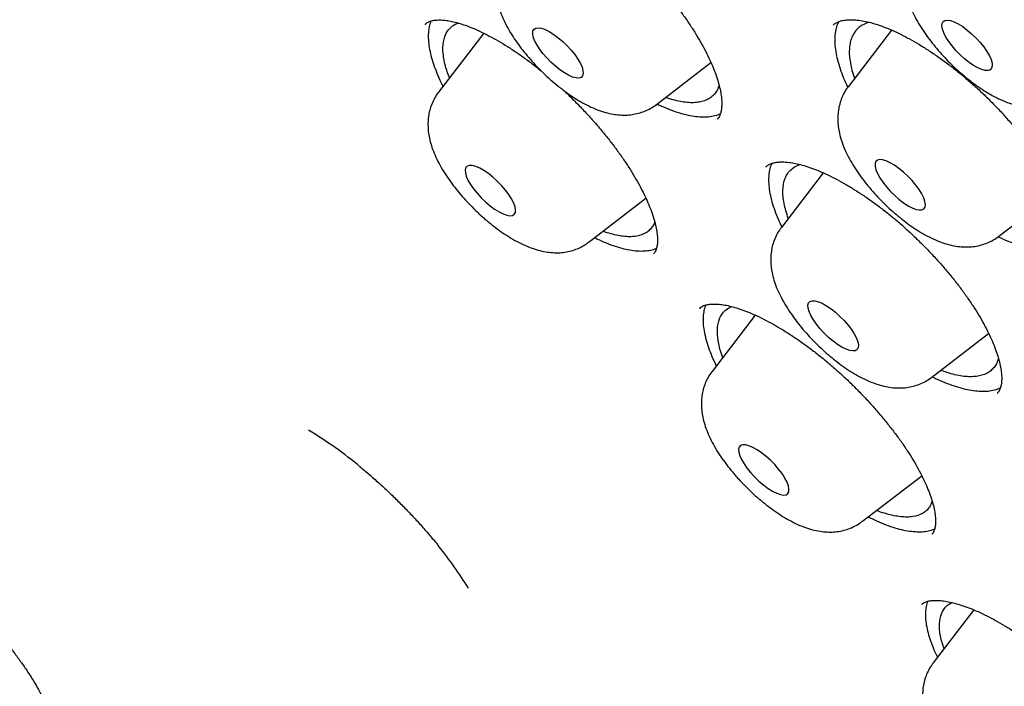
# Model space of a CAD drawing. Header units: millimetres. Extents: x 8 to 1233, y 12 to 1462.
# Tile 117 of 131: x 1038 to 1050, y 844 to 852. Entities that reach past the tile are written whole.
import ezdxf

# ---------------------------------------------------------------- set-up
doc = ezdxf.new("R2010")
doc.units = ezdxf.units.MM

msp = doc.modelspace()

# ---------------------------------------------------------------- linework, layer by layer
at = {"color": 7, "linetype": 'Continuous', "lineweight": 30}
for p, q in [((1042.964, 852.112), (1042.957, 852.106)), ((1043.316, 852.108), (1043.353, 852.123)), ((1043.655, 852.002), (1043.12, 851.304)), ((1048.489, 852.039), (1047.977, 851.372)), ((1045.704, 851.159), (1046.347, 851.655)), ((1047.348, 850.423), (1047.4, 850.446)), ((1047.678, 850.347), (1047.183, 849.7)), ((1049.76, 849.595), (1050.446, 850.124)), ((1044.903, 849.527), (1045.577, 850.047)), ((1046.218, 848.743), (1046.212, 848.738)), ((1046.577, 848.755), (1046.594, 848.761)), ((1046.872, 848.66), (1046.361, 847.992)), ((1048.966, 847.923), (1049.639, 848.443)), ((1048.143, 846.215), (1048.846, 846.756)), ((1049.463, 845.165), (1048.982, 844.537))]:
    msp.add_line(p, q, dxfattribs=at)
at = {"color": 7, "linetype": 'Continuous', "lineweight": 30, "flags": 128}
for points in [[(1049.49, 851.945), (1049.538, 851.893), (1049.582, 851.84), (1049.618, 851.787), (1049.648, 851.736), (1049.669, 851.689), (1049.68, 851.648), (1049.682, 851.614), (1049.675, 851.587), (1049.658, 851.57), (1049.632, 851.561), (1049.598, 851.562), (1049.558, 851.573), (1049.512, 851.593), (1049.461, 851.621), (1049.408, 851.657), (1049.355, 851.7), (1049.302, 851.747), (1049.252, 851.798), (1049.206, 851.852), (1049.166, 851.905), (1049.133, 851.957), (1049.107, 852.006), (1049.091, 852.05), (1049.084, 852.088), (1049.087, 852.118), (1049.099, 852.141), (1049.121, 852.154), (1049.15, 852.157), (1049.188, 852.152), (1049.231, 852.136), (1049.28, 852.112), (1049.332, 852.08), (1049.385, 852.04), (1049.438, 851.995), (1049.49, 851.945)], [(1044.591, 851.903), (1044.643, 851.854), (1044.691, 851.801), (1044.734, 851.748), (1044.77, 851.695), (1044.8, 851.644), (1044.82, 851.598), (1044.831, 851.557), (1044.833, 851.523), (1044.825, 851.496), (1044.808, 851.479), (1044.782, 851.471), (1044.749, 851.472), (1044.708, 851.483), (1044.661, 851.503), (1044.611, 851.531), (1044.558, 851.568), (1044.504, 851.61), (1044.452, 851.658), (1044.402, 851.709), (1044.356, 851.763), (1044.316, 851.816), (1044.283, 851.868), (1044.258, 851.917), (1044.242, 851.96), (1044.235, 851.998), (1044.238, 852.029), (1044.251, 852.051), (1044.272, 852.063), (1044.302, 852.067), (1044.34, 852.061), (1044.384, 852.045), (1044.432, 852.021), (1044.484, 851.988), (1044.538, 851.949), (1044.591, 851.903)], [(1048.474, 850.128), (1048.526, 850.078), (1048.579, 850.032), (1048.632, 849.991), (1048.685, 849.957), (1048.734, 849.931), (1048.779, 849.914), (1048.817, 849.907), (1048.849, 849.909), (1048.872, 849.92), (1048.886, 849.94), (1048.89, 849.969), (1048.885, 850.006), (1048.871, 850.049), (1048.847, 850.097), (1048.816, 850.148), (1048.777, 850.202), (1048.732, 850.255), (1048.682, 850.307), (1048.63, 850.355), (1048.576, 850.399), (1048.523, 850.436), (1048.472, 850.466), (1048.425, 850.488), (1048.383, 850.5), (1048.348, 850.503), (1048.321, 850.496), (1048.302, 850.48), (1048.293, 850.456), (1048.293, 850.423), (1048.303, 850.383), (1048.322, 850.337), (1048.35, 850.287), (1048.385, 850.235), (1048.427, 850.181), (1048.474, 850.128)], [(1043.677, 850.002), (1043.73, 849.956), (1043.784, 849.917), (1043.836, 849.884), (1043.884, 849.86), (1043.928, 849.844), (1043.966, 849.838), (1043.996, 849.842), (1044.017, 849.855), (1044.03, 849.877), (1044.033, 849.907), (1044.026, 849.945), (1044.01, 849.989), (1043.985, 850.037), (1043.952, 850.089), (1043.912, 850.142), (1043.866, 850.196), (1043.816, 850.247), (1043.764, 850.295), (1043.71, 850.337), (1043.657, 850.374), (1043.607, 850.402), (1043.56, 850.422), (1043.519, 850.433), (1043.486, 850.435), (1043.46, 850.426), (1043.443, 850.409), (1043.435, 850.382), (1043.437, 850.348), (1043.448, 850.307), (1043.468, 850.261), (1043.498, 850.21), (1043.534, 850.158), (1043.577, 850.104), (1043.625, 850.052), (1043.677, 850.002)], [(1047.927, 848.594), (1047.973, 848.541), (1048.013, 848.488), (1048.047, 848.436), (1048.072, 848.387), (1048.088, 848.343), (1048.095, 848.305), (1048.093, 848.274), (1048.081, 848.252), (1048.059, 848.238), (1048.03, 848.235), (1047.993, 848.24), (1047.949, 848.255), (1047.901, 848.279), (1047.849, 848.312), (1047.795, 848.351), (1047.742, 848.396), (1047.69, 848.446), (1047.642, 848.498), (1047.599, 848.552), (1047.562, 848.605), (1047.532, 848.655), (1047.511, 848.702), (1047.5, 848.743), (1047.497, 848.778), (1047.505, 848.804), (1047.522, 848.822), (1047.547, 848.831), (1047.581, 848.83), (1047.621, 848.819), (1047.667, 848.8), (1047.718, 848.771), (1047.771, 848.735), (1047.824, 848.693), (1047.877, 848.645), (1047.927, 848.594)], [(1046.821, 846.789), (1046.869, 846.737), (1046.921, 846.687), (1046.974, 846.642), (1047.028, 846.603), (1047.079, 846.571), (1047.128, 846.547), (1047.171, 846.532), (1047.208, 846.526), (1047.238, 846.53), (1047.259, 846.544), (1047.271, 846.566), (1047.273, 846.597), (1047.266, 846.635), (1047.25, 846.679), (1047.224, 846.728), (1047.191, 846.78), (1047.15, 846.834), (1047.104, 846.887), (1047.054, 846.938), (1047.001, 846.985), (1046.948, 847.028), (1046.895, 847.064), (1046.845, 847.092), (1046.799, 847.111), (1046.758, 847.122), (1046.725, 847.122), (1046.699, 847.114), (1046.683, 847.096), (1046.675, 847.069), (1046.678, 847.034), (1046.69, 846.993), (1046.711, 846.946), (1046.74, 846.896), (1046.777, 846.843), (1046.821, 846.789)]]:
    msp.add_lwpolyline(points, dxfattribs=at)
at = {"color": 7, "linetype": 'Continuous', "lineweight": 30}
for centre, radius, start, end in [((1038.978, 842.989), 5.031, 50.2748, 58.9022), ((1039.251, 842.791), 4.976, 31.9371, 38.9203)]:
    msp.add_arc(centre, radius, start, end, dxfattribs=at)
for points, knots in [([(1019.378, 872.581), (1019.332, 872.537), (1019.244, 872.452), (1019.131, 872.334), (1019.04, 872.234), (1018.963, 872.145), (1018.898, 872.067), (1018.841, 871.998), (1018.791, 871.934), (1018.741, 871.869), (1018.689, 871.798), (1018.631, 871.717), (1018.566, 871.622), (1018.5, 871.521), (1018.435, 871.418), (1018.378, 871.321), (1018.323, 871.224), (1018.264, 871.116), (1018.2, 870.99), (1018.133, 870.85), (1018.071, 870.71), (1018.015, 870.577), (1017.972, 870.465), (1017.938, 870.372), (1017.91, 870.295), (1017.882, 870.212), (1017.853, 870.121), (1017.822, 870.02), (1017.792, 869.915), (1017.764, 869.812), (1017.74, 869.717), (1017.719, 869.627), (1017.698, 869.536), (1017.67, 869.402), (1017.636, 869.22), (1017.603, 869.01), (1017.577, 868.809), (1017.558, 868.627), (1017.543, 868.446), (1017.531, 868.271), (1017.525, 868.12), (1017.521, 867.994), (1017.519, 867.896), (1017.518, 867.809), (1017.517, 867.733), (1017.518, 867.659), (1017.519, 867.579), (1017.52, 867.481), (1017.524, 867.364), (1017.529, 867.229), (1017.537, 867.081), (1017.547, 866.92), (1017.56, 866.764), (1017.573, 866.625), (1017.584, 866.515), (1017.593, 866.428), (1017.602, 866.351), (1017.611, 866.272), (1017.624, 866.174), (1017.64, 866.054), (1017.66, 865.911), (1017.684, 865.755), (1017.72, 865.533), (1017.773, 865.243), (1017.831, 864.955), (1017.88, 864.732), (1017.913, 864.587), (1017.945, 864.451), (1017.973, 864.335), (1017.997, 864.237), (1018.017, 864.158), (1018.035, 864.089), (1018.052, 864.024), (1018.071, 863.951), (1018.095, 863.864), (1018.123, 863.762), (1018.155, 863.645), (1018.191, 863.518), (1018.229, 863.388), (1018.293, 863.174), (1018.384, 862.879), (1018.507, 862.504), (1018.619, 862.18), (1018.716, 861.907), (1018.796, 861.691), (1018.87, 861.493), (1018.937, 861.318), (1018.996, 861.168), (1019.044, 861.048), (1019.081, 860.956), (1019.108, 860.887), (1019.136, 860.82), (1019.168, 860.742), (1019.209, 860.64), (1019.262, 860.513), (1019.326, 860.362), (1019.396, 860.198), (1019.47, 860.028), (1019.544, 859.86), (1019.618, 859.693), (1019.725, 859.456), (1019.866, 859.15), (1020.037, 858.79), (1020.207, 858.441), (1020.381, 858.092), (1020.571, 857.717), (1020.779, 857.317), (1020.971, 856.957), (1021.141, 856.644), (1021.283, 856.387), (1021.425, 856.133), (1021.561, 855.892), (1021.686, 855.673), (1021.8, 855.477), (1021.906, 855.295), (1022.002, 855.131), (1022.087, 854.988), (1022.155, 854.874), (1022.208, 854.785), (1022.255, 854.707), (1022.309, 854.617), (1022.381, 854.498), (1022.475, 854.345), (1022.588, 854.16), (1022.723, 853.943), (1022.879, 853.692), (1023.059, 853.408), (1023.256, 853.1), (1023.464, 852.78), (1023.742, 852.357), (1024.092, 851.834), (1024.544, 851.175), (1025.029, 850.484), (1025.548, 849.763), (1026.112, 848.997), (1026.725, 848.187), (1027.39, 847.332), (1028.064, 846.486), (1028.748, 845.648), (1029.441, 844.82), (1030.142, 844.002), (1030.875, 843.167), (1031.64, 842.314), (1032.443, 841.443), (1033.258, 840.578), (1034.086, 839.721), (1034.941, 838.856), (1035.825, 837.985), (1036.736, 837.109), (1037.655, 836.246), (1038.583, 835.398), (1039.517, 834.566), (1040.391, 833.807), (1041.208, 833.114), (1041.97, 832.482), (1042.747, 831.852), (1043.539, 831.225), (1044.344, 830.603), (1045.122, 830.017), (1045.866, 829.469), (1046.569, 828.964), (1047.263, 828.477), (1047.943, 828.012), (1048.552, 827.605), (1049.091, 827.253), (1049.563, 826.95), (1049.96, 826.7), (1050.276, 826.504), (1050.505, 826.363), (1050.707, 826.241), (1050.865, 826.145), (1050.985, 826.074), (1051.072, 826.022), (1051.149, 825.976), (1051.22, 825.934), (1051.287, 825.894), (1051.363, 825.85), (1051.455, 825.796), (1051.571, 825.728), (1051.712, 825.646), (1051.879, 825.55), (1052.071, 825.441), (1052.286, 825.32), (1052.523, 825.187), (1052.871, 824.996), (1053.31, 824.759), (1053.822, 824.492), (1054.302, 824.248), (1054.751, 824.027), (1055.139, 823.841), (1055.47, 823.687), (1055.749, 823.559), (1056.008, 823.443), (1056.243, 823.34), (1056.452, 823.25), (1056.619, 823.179), (1056.748, 823.125), (1056.845, 823.085), (1056.933, 823.049), (1057.027, 823.01), (1057.138, 822.965), (1057.276, 822.911), (1057.5, 822.822), (1057.801, 822.707), (1058.163, 822.574), (1058.524, 822.446), (1058.893, 822.322), (1059.279, 822.198), (1059.593, 822.104), (1059.822, 822.038), (1059.952, 822.001), (1060.062, 821.971), (1060.153, 821.947), (1060.223, 821.928), (1060.277, 821.914), (1060.325, 821.901), (1060.377, 821.888), (1060.456, 821.868), (1060.569, 821.84), (1060.722, 821.803), (1060.9, 821.762), (1061.1, 821.718), (1061.32, 821.672), (1061.555, 821.626), (1061.805, 821.582), (1062.047, 821.542), (1062.279, 821.508), (1062.491, 821.481), (1062.694, 821.457), (1062.883, 821.438), (1063.06, 821.423), (1063.223, 821.411), (1063.374, 821.402), (1063.521, 821.395), (1063.667, 821.39), (1063.815, 821.387), (1064.008, 821.385), (1064.249, 821.388), (1064.534, 821.4), (1064.77, 821.417), (1064.951, 821.434), (1065.069, 821.447), (1065.173, 821.46), (1065.275, 821.474), (1065.388, 821.491), (1065.512, 821.511), (1065.641, 821.535), (1065.771, 821.561), (1065.9, 821.59), (1066.024, 821.62), (1066.18, 821.661), (1066.376, 821.717), (1066.636, 821.803), (1066.9, 821.904), (1067.166, 822.022), (1067.429, 822.154), (1067.635, 822.272), (1067.779, 822.362), (1067.852, 822.41), (1067.917, 822.453), (1067.97, 822.49), (1068.018, 822.523), (1068.065, 822.557), (1068.12, 822.598), (1068.182, 822.646), (1068.24, 822.691), (1068.29, 822.731), (1068.329, 822.762), (1068.363, 822.791), (1068.393, 822.817), (1068.421, 822.84), (1068.451, 822.866), (1068.489, 822.9), (1068.539, 822.945), (1068.602, 823.003), (1068.676, 823.074), (1068.762, 823.158), (1068.821, 823.221), (1068.853, 823.254)], [0, 0, 0, 0, 0.003389, 0.006465, 0.009229, 0.011635, 0.013665, 0.015343, 0.016969, 0.018582, 0.020297, 0.022374, 0.024822, 0.027544, 0.030072, 0.032446, 0.034577, 0.036805, 0.040133, 0.043514, 0.046745, 0.049815, 0.052663, 0.054403, 0.056068, 0.057887, 0.059918, 0.062159, 0.064494, 0.066787, 0.068801, 0.070598, 0.072516, 0.074607, 0.079054, 0.083849, 0.087483, 0.091181, 0.094734, 0.098138, 0.101377, 0.103468, 0.10533, 0.106964, 0.10837, 0.109616, 0.111081, 0.112824, 0.115057, 0.117537, 0.120226, 0.123124, 0.126217, 0.128584, 0.130509, 0.131992, 0.133168, 0.134524, 0.136106, 0.138259, 0.140725, 0.14343, 0.146205, 0.151948, 0.157948, 0.160376, 0.162794, 0.164983, 0.166918, 0.168359, 0.169617, 0.170692, 0.171613, 0.172723, 0.174121, 0.175703, 0.17754, 0.179571, 0.181595, 0.183598, 0.189431, 0.195072, 0.200521, 0.203889, 0.207119, 0.210008, 0.21254, 0.214714, 0.21653, 0.217706, 0.218661, 0.21947, 0.220564, 0.222013, 0.223819, 0.225979, 0.228384, 0.230766, 0.233117, 0.235434, 0.237719, 0.242976, 0.248075, 0.252481, 0.257195, 0.262217, 0.267546, 0.273184, 0.276483, 0.279878, 0.283288, 0.286423, 0.289262, 0.291803, 0.294047, 0.296289, 0.298127, 0.299561, 0.300664, 0.301537, 0.302557, 0.304122, 0.306079, 0.308429, 0.311171, 0.314365, 0.317966, 0.32195, 0.326002, 0.330027, 0.337852, 0.345569, 0.354616, 0.363511, 0.372254, 0.382883, 0.393354, 0.403732, 0.414017, 0.424207, 0.434304, 0.444308, 0.455246, 0.466182, 0.477118, 0.488053, 0.498989, 0.510587, 0.522185, 0.533784, 0.545383, 0.556983, 0.568584, 0.577771, 0.587125, 0.596644, 0.60633, 0.616182, 0.6262, 0.634902, 0.643592, 0.65215, 0.660576, 0.66887, 0.674868, 0.680795, 0.68665, 0.689886, 0.692787, 0.695353, 0.697584, 0.69883, 0.699939, 0.700913, 0.701799, 0.70263, 0.703523, 0.704697, 0.706158, 0.707997, 0.710151, 0.712619, 0.715403, 0.718503, 0.721885, 0.729019, 0.73579, 0.742201, 0.748249, 0.753936, 0.757994, 0.761846, 0.765467, 0.768747, 0.771672, 0.77424, 0.775769, 0.777136, 0.778342, 0.779551, 0.781129, 0.783087, 0.785428, 0.790799, 0.796091, 0.801305, 0.80674, 0.812565, 0.818782, 0.821109, 0.823136, 0.824854, 0.826264, 0.827365, 0.828145, 0.828824, 0.829634, 0.830575, 0.832584, 0.835013, 0.837861, 0.841128, 0.844722, 0.848592, 0.852741, 0.857167, 0.86084, 0.864585, 0.868108, 0.871388, 0.874568, 0.877468, 0.880123, 0.882765, 0.885438, 0.888148, 0.890931, 0.896242, 0.901751, 0.907355, 0.910077, 0.912437, 0.914424, 0.916335, 0.918627, 0.921299, 0.923962, 0.926664, 0.929405, 0.932134, 0.934598, 0.939542, 0.944872, 0.951868, 0.957418, 0.9635, 0.970334, 0.972372, 0.974189, 0.975796, 0.977197, 0.978159, 0.979338, 0.980734, 0.982347, 0.984069, 0.98518, 0.98618, 0.98707, 0.987849, 0.988518, 0.98919, 0.990119, 0.991449, 0.993102, 0.995078, 0.997377, 1, 1, 1, 1]), ([(1020.26, 870.364), (1020.299, 870.398), (1020.389, 870.478), (1020.54, 870.593), (1020.712, 870.71), (1020.891, 870.819), (1021.078, 870.92), (1021.272, 871.013), (1021.474, 871.097), (1021.684, 871.173), (1021.901, 871.24), (1022.125, 871.3), (1022.357, 871.351), (1022.596, 871.393), (1022.842, 871.428), (1023.095, 871.454), (1023.355, 871.471), (1023.622, 871.481), (1023.896, 871.482), (1024.177, 871.475), (1024.465, 871.459), (1024.759, 871.435), (1025.06, 871.403), (1025.367, 871.362), (1025.681, 871.313), (1026.001, 871.256), (1026.328, 871.19), (1026.66, 871.116), (1026.998, 871.033), (1027.342, 870.943), (1027.692, 870.844), (1028.047, 870.736), (1028.408, 870.621), (1028.774, 870.497), (1029.145, 870.365), (1029.521, 870.225), (1029.902, 870.077), (1030.288, 869.92), (1030.679, 869.756), (1031.074, 869.584), (1031.473, 869.404), (1031.876, 869.216), (1032.284, 869.021), (1032.695, 868.817), (1033.11, 868.606), (1033.529, 868.388), (1033.951, 868.162), (1034.377, 867.929), (1034.806, 867.688), (1035.237, 867.44), (1035.672, 867.185), (1036.109, 866.923), (1036.549, 866.654), (1036.991, 866.378), (1037.435, 866.096), (1037.881, 865.806), (1038.329, 865.511), (1038.779, 865.208), (1039.231, 864.899), (1039.684, 864.584), (1040.138, 864.263), (1040.593, 863.936), (1041.05, 863.603), (1041.507, 863.264), (1041.964, 862.919), (1042.422, 862.569), (1042.881, 862.214), (1043.339, 861.853), (1043.798, 861.487), (1044.256, 861.115), (1044.714, 860.739), (1045.171, 860.358), (1045.628, 859.973), (1046.084, 859.583), (1046.539, 859.188), (1046.992, 858.789), (1047.445, 858.386), (1047.896, 857.979), (1048.345, 857.569), (1048.792, 857.154), (1049.238, 856.736), (1049.681, 856.315), (1050.123, 855.89), (1050.561, 855.463), (1050.998, 855.032), (1051.431, 854.598), (1051.862, 854.162), (1052.289, 853.724), (1052.714, 853.283), (1053.135, 852.839), (1053.552, 852.394), (1053.966, 851.947), (1054.377, 851.498), (1054.783, 851.048), (1055.185, 850.596), (1055.583, 850.143), (1055.977, 849.689), (1056.366, 849.234), (1056.751, 848.778), (1057.131, 848.321), (1057.506, 847.865), (1057.876, 847.407), (1058.241, 846.95), (1058.601, 846.493), (1058.955, 846.036), (1059.304, 845.579), (1059.647, 845.123), (1059.985, 844.667), (1060.316, 844.212), (1060.642, 843.759), (1060.961, 843.306), (1061.275, 842.855), (1061.582, 842.405), (1061.882, 841.957), (1062.176, 841.511), (1062.464, 841.066), (1062.744, 840.624), (1063.018, 840.184), (1063.285, 839.747), (1063.545, 839.312), (1063.797, 838.879), (1064.043, 838.45), (1064.281, 838.024), (1064.512, 837.6), (1064.736, 837.181), (1064.951, 836.764), (1065.16, 836.352), (1065.36, 835.943), (1065.553, 835.538), (1065.738, 835.137), (1065.916, 834.741), (1066.085, 834.349), (1066.246, 833.961), (1066.4, 833.578), (1066.545, 833.2), (1066.682, 832.826), (1066.811, 832.458), (1066.932, 832.095), (1067.044, 831.738), (1067.148, 831.386), (1067.244, 831.039), (1067.332, 830.698), (1067.411, 830.363), (1067.482, 830.034), (1067.544, 829.712), (1067.598, 829.395), (1067.644, 829.085), (1067.681, 828.781), (1067.71, 828.483), (1067.731, 828.193), (1067.743, 827.909), (1067.747, 827.632), (1067.742, 827.362), (1067.729, 827.098), (1067.708, 826.842), (1067.679, 826.593), (1067.641, 826.351), (1067.595, 826.117), (1067.541, 825.89), (1067.478, 825.67), (1067.407, 825.457), (1067.328, 825.252), (1067.241, 825.054), (1067.146, 824.864), (1067.042, 824.681), (1066.93, 824.506), (1066.809, 824.339), (1066.713, 824.216), (1066.654, 824.151), (1066.64, 824.136)], [0, 0, 0, 0, 0.004701, 0.010857, 0.017005, 0.023143, 0.029267, 0.035378, 0.041473, 0.047553, 0.053619, 0.059672, 0.065713, 0.071744, 0.077766, 0.083781, 0.08979, 0.095794, 0.101794, 0.107791, 0.113787, 0.119781, 0.125774, 0.131767, 0.13776, 0.143753, 0.149747, 0.155741, 0.161736, 0.167732, 0.173729, 0.179727, 0.185726, 0.191726, 0.197728, 0.20373, 0.209734, 0.215738, 0.221744, 0.22775, 0.233758, 0.239766, 0.245775, 0.251785, 0.257796, 0.263808, 0.26982, 0.275833, 0.281847, 0.287861, 0.293876, 0.299891, 0.305907, 0.311923, 0.31794, 0.323957, 0.329975, 0.335993, 0.342011, 0.34803, 0.354049, 0.360069, 0.366088, 0.372108, 0.378129, 0.384149, 0.39017, 0.396191, 0.402212, 0.408233, 0.414255, 0.420276, 0.426298, 0.43232, 0.438342, 0.444364, 0.450386, 0.456409, 0.462431, 0.468454, 0.474476, 0.480499, 0.486521, 0.492544, 0.498567, 0.504589, 0.510612, 0.516635, 0.522657, 0.52868, 0.534703, 0.540725, 0.546748, 0.55277, 0.558792, 0.564815, 0.570837, 0.576859, 0.582881, 0.588902, 0.594924, 0.600945, 0.606967, 0.612988, 0.619009, 0.625029, 0.63105, 0.63707, 0.64309, 0.649109, 0.655129, 0.661148, 0.667167, 0.673185, 0.679203, 0.68522, 0.691238, 0.697254, 0.703271, 0.709286, 0.715302, 0.721316, 0.72733, 0.733344, 0.739357, 0.745369, 0.75138, 0.757391, 0.763401, 0.76941, 0.775418, 0.781426, 0.787432, 0.793438, 0.799442, 0.805445, 0.811448, 0.817449, 0.823449, 0.829448, 0.835445, 0.841442, 0.847438, 0.853432, 0.859426, 0.865419, 0.871411, 0.877403, 0.883395, 0.889386, 0.895379, 0.901372, 0.907367, 0.913365, 0.919366, 0.925371, 0.931381, 0.937398, 0.943423, 0.949458, 0.955504, 0.961562, 0.967634, 0.97372, 0.979822, 0.985938, 0.992068, 0.998211, 1, 1, 1, 1]), ([(1020.162, 869.909), (1020.138, 869.882), (1020.067, 869.803), (1019.958, 869.661), (1019.833, 869.485), (1019.717, 869.3), (1019.61, 869.108), (1019.51, 868.908), (1019.42, 868.7), (1019.337, 868.484), (1019.263, 868.261), (1019.198, 868.03), (1019.142, 867.792), (1019.094, 867.546), (1019.054, 867.293), (1019.024, 867.033), (1019.002, 866.766), (1018.989, 866.491), (1018.985, 866.21), (1018.99, 865.923), (1019.003, 865.629), (1019.025, 865.328), (1019.056, 865.021), (1019.095, 864.708), (1019.143, 864.389), (1019.2, 864.063), (1019.266, 863.732), (1019.339, 863.396), (1019.422, 863.053), (1019.513, 862.705), (1019.612, 862.352), (1019.72, 861.994), (1019.836, 861.63), (1019.961, 861.261), (1020.094, 860.888), (1020.235, 860.51), (1020.384, 860.127), (1020.541, 859.74), (1020.706, 859.348), (1020.879, 858.952), (1021.06, 858.552), (1021.249, 858.148), (1021.446, 857.741), (1021.65, 857.329), (1021.862, 856.914), (1022.082, 856.496), (1022.309, 856.074), (1022.543, 855.649), (1022.785, 855.222), (1023.034, 854.791), (1023.29, 854.358), (1023.553, 853.922), (1023.823, 853.484), (1024.1, 853.044), (1024.384, 852.602), (1024.674, 852.157), (1024.971, 851.711), (1025.274, 851.264), (1025.584, 850.815), (1025.9, 850.364), (1026.222, 849.913), (1026.55, 849.46), (1026.884, 849.007), (1027.223, 848.553), (1027.569, 848.098), (1027.92, 847.644), (1028.276, 847.189), (1028.637, 846.734), (1029.004, 846.279), (1029.376, 845.824), (1029.752, 845.37), (1030.134, 844.916), (1030.52, 844.464), (1030.91, 844.012), (1031.305, 843.561), (1031.704, 843.112), (1032.107, 842.663), (1032.514, 842.217), (1032.925, 841.772), (1033.339, 841.329), (1033.757, 840.888), (1034.179, 840.449), (1034.603, 840.013), (1035.031, 839.579), (1035.461, 839.148), (1035.894, 838.719), (1036.33, 838.294), (1036.769, 837.871), (1037.209, 837.452), (1037.652, 837.036), (1038.097, 836.624), (1038.543, 836.215), (1038.991, 835.811), (1039.441, 835.41), (1039.892, 835.013), (1040.344, 834.621), (1040.798, 834.232), (1041.252, 833.849), (1041.707, 833.47), (1042.162, 833.096), (1042.618, 832.727), (1043.074, 832.363), (1043.53, 832.004), (1043.986, 831.65), (1044.442, 831.302), (1044.898, 830.959), (1045.353, 830.622), (1045.807, 830.291), (1046.26, 829.966), (1046.713, 829.646), (1047.164, 829.333), (1047.613, 829.026), (1048.062, 828.726), (1048.508, 828.432), (1048.953, 828.144), (1049.396, 827.863), (1049.837, 827.589), (1050.275, 827.322), (1050.711, 827.062), (1051.145, 826.809), (1051.575, 826.563), (1052.003, 826.324), (1052.428, 826.092), (1052.85, 825.868), (1053.268, 825.651), (1053.683, 825.442), (1054.094, 825.241), (1054.502, 825.047), (1054.905, 824.861), (1055.305, 824.683), (1055.701, 824.513), (1056.092, 824.35), (1056.479, 824.196), (1056.861, 824.05), (1057.239, 823.912), (1057.611, 823.782), (1057.979, 823.66), (1058.342, 823.547), (1058.7, 823.442), (1059.052, 823.345), (1059.399, 823.257), (1059.741, 823.177), (1060.077, 823.106), (1060.407, 823.044), (1060.731, 822.99), (1061.049, 822.944), (1061.361, 822.907), (1061.667, 822.879), (1061.967, 822.86), (1062.26, 822.849), (1062.547, 822.847), (1062.827, 822.854), (1063.1, 822.87), (1063.367, 822.894), (1063.626, 822.928), (1063.878, 822.97), (1064.123, 823.02), (1064.36, 823.08), (1064.59, 823.148), (1064.812, 823.225), (1065.027, 823.31), (1065.234, 823.404), (1065.433, 823.507), (1065.623, 823.617), (1065.806, 823.736), (1065.981, 823.864), (1066.107, 823.964), (1066.173, 824.025), (1066.186, 824.037)], [0, 0, 0, 0, 0.002958, 0.008901, 0.014848, 0.020802, 0.026766, 0.03274, 0.038727, 0.044727, 0.05074, 0.056766, 0.062804, 0.068854, 0.074913, 0.080982, 0.087058, 0.09314, 0.099228, 0.10532, 0.111414, 0.117511, 0.12361, 0.12971, 0.13581, 0.14191, 0.148009, 0.154109, 0.160207, 0.166304, 0.172401, 0.178496, 0.184591, 0.190684, 0.196776, 0.202867, 0.208957, 0.215046, 0.221133, 0.22722, 0.233306, 0.239391, 0.245475, 0.251558, 0.257641, 0.263722, 0.269803, 0.275883, 0.281963, 0.288042, 0.29412, 0.300198, 0.306275, 0.312352, 0.318428, 0.324504, 0.330579, 0.336654, 0.342729, 0.348803, 0.354877, 0.36095, 0.367024, 0.373097, 0.37917, 0.385242, 0.391314, 0.397387, 0.403458, 0.40953, 0.415602, 0.421673, 0.427744, 0.433815, 0.439886, 0.445957, 0.452028, 0.458099, 0.464169, 0.47024, 0.476311, 0.482381, 0.488451, 0.494522, 0.500592, 0.506663, 0.512733, 0.518804, 0.524874, 0.530944, 0.537015, 0.543086, 0.549156, 0.555227, 0.561298, 0.567369, 0.57344, 0.579511, 0.585582, 0.591653, 0.597725, 0.603797, 0.609868, 0.615941, 0.622013, 0.628085, 0.634158, 0.640231, 0.646304, 0.652378, 0.658452, 0.664526, 0.670601, 0.676676, 0.682751, 0.688827, 0.694903, 0.70098, 0.707057, 0.713134, 0.719213, 0.725292, 0.731371, 0.737451, 0.743532, 0.749613, 0.755696, 0.761779, 0.767863, 0.773947, 0.780033, 0.78612, 0.792207, 0.798296, 0.804386, 0.810477, 0.816569, 0.822662, 0.828756, 0.834851, 0.840948, 0.847046, 0.853144, 0.859244, 0.865344, 0.871445, 0.877546, 0.883648, 0.889748, 0.895848, 0.901946, 0.908042, 0.914134, 0.920222, 0.926305, 0.932381, 0.938449, 0.944508, 0.950557, 0.956594, 0.962618, 0.968629, 0.974627, 0.980612, 0.986585, 0.992547, 0.9985, 1, 1, 1, 1]), ([(1048.642, 853.815), (1048.648, 853.822), (1048.662, 853.836), (1048.693, 853.854), (1048.732, 853.87), (1048.781, 853.881), (1048.838, 853.887), (1048.905, 853.888), (1048.979, 853.881), (1049.06, 853.866), (1049.147, 853.845), (1049.239, 853.815), (1049.336, 853.778), (1049.437, 853.733), (1049.543, 853.68), (1049.652, 853.619), (1049.765, 853.55), (1049.88, 853.475), (1049.996, 853.393), (1050.112, 853.305), (1050.225, 853.212), (1050.337, 853.115), (1050.444, 853.015), (1050.549, 852.911), (1050.651, 852.804), (1050.749, 852.693), (1050.844, 852.58), (1050.933, 852.465), (1051.017, 852.35), (1051.094, 852.236), (1051.164, 852.124), (1051.226, 852.014), (1051.28, 851.908), (1051.326, 851.807), (1051.364, 851.71), (1051.394, 851.617), (1051.417, 851.53), (1051.432, 851.45), (1051.439, 851.376), (1051.44, 851.311), (1051.434, 851.255), (1051.424, 851.207), (1051.409, 851.168), (1051.392, 851.138), (1051.377, 851.123), (1051.371, 851.116)], [0, 0, 0, 0, 0.020451, 0.0459003, 0.0693306, 0.0917475, 0.1154908, 0.1386832, 0.1616444, 0.1845168, 0.2073436, 0.2301182, 0.2528027, 0.2753114, 0.2983062, 0.3217064, 0.345421, 0.3693456, 0.393369, 0.4173589, 0.4412005, 0.4648115, 0.4881463, 0.5113706, 0.5348947, 0.5586396, 0.5825471, 0.606547, 0.630551, 0.6544617, 0.6782031, 0.7017092, 0.7249281, 0.7477885, 0.7707014, 0.7936259, 0.8165381, 0.8393995, 0.862184, 0.8849011, 0.9076168, 0.9304719, 0.9538229, 0.9783905, 1, 1, 1, 1]), ([(1045.268, 853.043), (1045.286, 853.027), (1045.34, 852.98), (1045.43, 852.895), (1045.536, 852.79), (1045.64, 852.681), (1045.741, 852.568), (1045.838, 852.454), (1045.929, 852.339), (1046.015, 852.224), (1046.094, 852.111), (1046.165, 851.999), (1046.23, 851.891), (1046.287, 851.785), (1046.337, 851.682), (1046.38, 851.582), (1046.414, 851.488), (1046.442, 851.399), (1046.461, 851.317), (1046.473, 851.244), (1046.477, 851.178), (1046.476, 851.122), (1046.469, 851.076), (1046.459, 851.039), (1046.444, 851.009), (1046.433, 850.991), (1046.423, 850.983), (1046.421, 850.982)], [0, 0, 0, 0, 0.020623, 0.062857, 0.105533, 0.148549, 0.191782, 0.235097, 0.278307, 0.321282, 0.363909, 0.406101, 0.447723, 0.489339, 0.531068, 0.572833, 0.61451, 0.655978, 0.697114, 0.73782, 0.778053, 0.817885, 0.857589, 0.897492, 0.939727, 0.986525, 1, 1, 1, 1]), ([(1048.77, 853.025), (1048.766, 853.021), (1048.745, 852.995), (1048.715, 852.944), (1048.683, 852.873), (1048.66, 852.798), (1048.647, 852.723), (1048.642, 852.646), (1048.646, 852.567), (1048.659, 852.486), (1048.68, 852.401), (1048.712, 852.31), (1048.755, 852.215), (1048.808, 852.117), (1048.869, 852.022), (1048.935, 851.93), (1049.005, 851.841), (1049.079, 851.755), (1049.157, 851.672), (1049.238, 851.593), (1049.322, 851.518), (1049.409, 851.447), (1049.497, 851.38), (1049.589, 851.319), (1049.683, 851.262), (1049.783, 851.212), (1049.882, 851.172), (1049.977, 851.144), (1050.066, 851.127), (1050.15, 851.12), (1050.231, 851.123), (1050.309, 851.135), (1050.385, 851.156), (1050.457, 851.187), (1050.513, 851.218), (1050.542, 851.242), (1050.551, 851.25)], [0, 0, 0, 0, 0.005844, 0.030984, 0.055784, 0.08048, 0.105345, 0.130721, 0.157064, 0.184978, 0.215216, 0.248466, 0.284589, 0.321602, 0.357526, 0.392212, 0.425971, 0.459126, 0.491939, 0.52463, 0.55738, 0.590345, 0.623753, 0.657891, 0.69314, 0.73001, 0.76905, 0.802919, 0.833589, 0.861906, 0.888679, 0.914461, 0.939617, 0.964385, 0.988926, 1, 1, 1, 1]), ([(1043.921, 852.935), (1043.911, 852.921), (1043.884, 852.885), (1043.851, 852.823), (1043.823, 852.75), (1043.804, 852.676), (1043.795, 852.599), (1043.794, 852.522), (1043.802, 852.442), (1043.818, 852.359), (1043.844, 852.272), (1043.881, 852.179), (1043.928, 852.082), (1043.985, 851.985), (1044.048, 851.891), (1044.116, 851.8), (1044.188, 851.713), (1044.264, 851.628), (1044.343, 851.547), (1044.425, 851.469), (1044.51, 851.396), (1044.598, 851.327), (1044.688, 851.262), (1044.78, 851.203), (1044.877, 851.15), (1044.975, 851.104), (1045.071, 851.069), (1045.163, 851.046), (1045.249, 851.033), (1045.332, 851.03), (1045.412, 851.036), (1045.489, 851.052), (1045.564, 851.076), (1045.634, 851.111), (1045.681, 851.139), (1045.701, 851.157), (1045.703, 851.159)], [0, 0, 0, 0, 0.016756, 0.041721, 0.066446, 0.091178, 0.116217, 0.141947, 0.168884, 0.197705, 0.229184, 0.263783, 0.300683, 0.33731, 0.372671, 0.406913, 0.440374, 0.473352, 0.506086, 0.538785, 0.571603, 0.604729, 0.638414, 0.672978, 0.708859, 0.746612, 0.782315, 0.814914, 0.844577, 0.872226, 0.898567, 0.924077, 0.949062, 0.973728, 0.998215, 1, 1, 1, 1]), ([(1042.961, 852.109), (1042.968, 852.116), (1042.981, 852.127), (1043.009, 852.141), (1043.045, 852.152), (1043.089, 852.159), (1043.144, 852.16), (1043.207, 852.155), (1043.277, 852.143), (1043.354, 852.124), (1043.437, 852.097), (1043.526, 852.063), (1043.62, 852.021), (1043.721, 851.97), (1043.826, 851.912), (1043.935, 851.846), (1044.047, 851.773), (1044.159, 851.693), (1044.256, 851.621), (1044.314, 851.573), (1044.335, 851.556)], [0, 0, 0, 0, 0.075601, 0.134575, 0.189193, 0.247239, 0.302623, 0.356917, 0.41082, 0.464575, 0.517946, 0.571243, 0.625867, 0.681611, 0.73824, 0.795484, 0.853061, 0.910664, 0.96798, 1, 1, 1, 1]), ([(1043.03, 852.147), (1043.029, 852.147), (1043.019, 852.127), (1043.008, 852.081), (1042.997, 852.007), (1042.997, 851.925), (1043.007, 851.835), (1043.028, 851.738), (1043.058, 851.636), (1043.099, 851.528), (1043.137, 851.44), (1043.164, 851.386), (1043.172, 851.372)], [0, 0, 0, 0, 0.00083, 0.122391, 0.23995, 0.358322, 0.477961, 0.599338, 0.717208, 0.835899, 0.95587, 1, 1, 1, 1]), ([(1043.25, 851.473), (1043.234, 851.514), (1043.206, 851.587), (1043.185, 851.681), (1043.169, 851.788), (1043.171, 851.883), (1043.192, 851.963), (1043.218, 852.019), (1043.257, 852.07), (1043.296, 852.095), (1043.316, 852.108)], [0, 0, 0, 0, 0.130387, 0.232815, 0.336735, 0.538592, 0.641051, 0.745003, 0.871793, 1, 1, 1, 1]), ([(1047.796, 852.098), (1047.803, 852.105), (1047.817, 852.119), (1047.849, 852.135), (1047.888, 852.149), (1047.937, 852.159), (1047.996, 852.163), (1048.063, 852.16), (1048.138, 852.151), (1048.219, 852.134), (1048.306, 852.11), (1048.398, 852.077), (1048.496, 852.038), (1048.597, 851.99), (1048.702, 851.935), (1048.812, 851.872), (1048.925, 851.801), (1049.04, 851.724), (1049.156, 851.64), (1049.271, 851.551), (1049.384, 851.456), (1049.495, 851.359), (1049.602, 851.258), (1049.707, 851.153), (1049.808, 851.046), (1049.906, 850.935), (1050, 850.822), (1050.089, 850.708), (1050.172, 850.594), (1050.248, 850.48), (1050.318, 850.369), (1050.379, 850.261), (1050.432, 850.157), (1050.478, 850.058), (1050.515, 849.963), (1050.545, 849.873), (1050.567, 849.788), (1050.581, 849.711), (1050.588, 849.641), (1050.588, 849.579), (1050.583, 849.526), (1050.573, 849.483), (1050.558, 849.448), (1050.544, 849.423), (1050.532, 849.412), (1050.527, 849.407)], [0, 0, 0, 0, 0.0257427, 0.050379, 0.0732832, 0.0976088, 0.120929, 0.1438543, 0.1666609, 0.1894468, 0.2122286, 0.2349828, 0.2576266, 0.2801747, 0.303209, 0.3266459, 0.3503924, 0.374343, 0.3983861, 0.4223875, 0.4462355, 0.4698487, 0.493184, 0.5164272, 0.5399769, 0.5637419, 0.5876631, 0.6116697, 0.6356703, 0.6595699, 0.6832925, 0.7067718, 0.7299556, 0.7527655, 0.7756437, 0.7985186, 0.8213636, 0.8441376, 0.8668146, 0.8894082, 0.9119975, 0.9347433, 0.9580603, 0.9828101, 1, 1, 1, 1]), ([(1047.971, 851.362), (1047.955, 851.397), (1047.921, 851.471), (1047.882, 851.578), (1047.85, 851.684), (1047.829, 851.784), (1047.818, 851.878), (1047.818, 851.964), (1047.829, 852.043), (1047.845, 852.102), (1047.86, 852.131), (1047.865, 852.14)], [0, 0, 0, 0, 0.109919, 0.228694, 0.348299, 0.469842, 0.587604, 0.7062, 0.827391, 0.949467, 1, 1, 1, 1]), ([(1048.142, 852.098), (1048.126, 852.087), (1048.094, 852.066), (1048.055, 852.023), (1048.024, 851.972), (1048.002, 851.912), (1047.99, 851.846), (1047.986, 851.774), (1047.992, 851.694), (1048.008, 851.607), (1048.025, 851.533), (1048.044, 851.485), (1048.051, 851.468)], [0, 0, 0, 0, 0.103595, 0.207909, 0.314491, 0.421857, 0.525452, 0.629766, 0.73635, 0.843718, 0.947288, 1, 1, 1, 1]), ([(1048.225, 852.131), (1048.221, 852.131), (1048.189, 852.124), (1048.164, 852.11), (1048.142, 852.098)], [0, 0, 0, 0, 0.123062, 1, 1, 1, 1]), ([(1046.444, 851.386), (1046.436, 851.361), (1046.421, 851.315), (1046.381, 851.268), (1046.338, 851.232), (1046.287, 851.205), (1046.227, 851.187), (1046.16, 851.178), (1046.086, 851.178), (1046.007, 851.187), (1045.92, 851.206), (1045.854, 851.224), (1045.816, 851.239), (1045.811, 851.241)], [0, 0, 0, 0, 0.1217766, 0.2189824, 0.3127892, 0.4072473, 0.50376, 0.6009828, 0.6947798, 0.7892283, 0.8857321, 0.9829462, 1, 1, 1, 1]), ([(1047.978, 851.371), (1047.971, 851.361), (1047.946, 851.331), (1047.915, 851.274), (1047.885, 851.202), (1047.864, 851.128), (1047.853, 851.052), (1047.85, 850.975), (1047.856, 850.896), (1047.87, 850.814), (1047.894, 850.727), (1047.928, 850.635), (1047.974, 850.539), (1048.029, 850.442), (1048.09, 850.347), (1048.157, 850.256), (1048.229, 850.167), (1048.29, 850.098), (1048.327, 850.058), (1048.339, 850.046)], [0, 0, 0, 0, 0.0236027, 0.0757037, 0.1272009, 0.1785958, 0.2304812, 0.2836135, 0.3389998, 0.3979742, 0.4621373, 0.53273, 0.6087892, 0.6854325, 0.7595671, 0.831238, 0.9011349, 0.9699041, 1, 1, 1, 1]), ([(1043.12, 851.303), (1043.119, 851.302), (1043.1, 851.28), (1043.071, 851.232), (1043.037, 851.161), (1043.013, 851.087), (1042.998, 851.012), (1042.993, 850.935), (1042.995, 850.857), (1043.006, 850.776), (1043.027, 850.691), (1043.057, 850.601), (1043.099, 850.507), (1043.15, 850.409), (1043.21, 850.313), (1043.275, 850.221), (1043.345, 850.131), (1043.418, 850.045), (1043.496, 849.962), (1043.564, 849.894), (1043.606, 849.855), (1043.621, 849.842)], [0, 0, 0, 0, 0.003974, 0.050875, 0.097084, 0.14303, 0.189208, 0.236233, 0.284913, 0.33633, 0.391855, 0.45284, 0.519391, 0.588389, 0.655584, 0.720428, 0.783451, 0.845268, 0.906385, 0.967215, 1, 1, 1, 1]), ([(1044.599, 851.327), (1044.6, 851.327), (1044.637, 851.293), (1044.709, 851.222), (1044.814, 851.115), (1044.917, 851.005), (1045.016, 850.892), (1045.11, 850.777), (1045.2, 850.663), (1045.283, 850.549), (1045.359, 850.436), (1045.429, 850.327), (1045.49, 850.22), (1045.545, 850.116), (1045.592, 850.016), (1045.632, 849.921), (1045.663, 849.83), (1045.688, 849.746), (1045.704, 849.67), (1045.713, 849.601), (1045.716, 849.542), (1045.712, 849.493), (1045.705, 849.453), (1045.694, 849.423), (1045.682, 849.401), (1045.672, 849.39), (1045.667, 849.385)], [0, 0, 0, 0, 0.000894, 0.045045, 0.089639, 0.134568, 0.179703, 0.224895, 0.269957, 0.314754, 0.359169, 0.403111, 0.446423, 0.48982, 0.533268, 0.576708, 0.620012, 0.66305, 0.705695, 0.74785, 0.789498, 0.830773, 0.87203, 0.913796, 0.959022, 1, 1, 1, 1]), ([(1045.709, 851.163), (1045.744, 851.147), (1045.816, 851.113), (1045.922, 851.074), (1046.027, 851.042), (1046.125, 851.02), (1046.216, 851.01), (1046.3, 851.009), (1046.377, 851.02), (1046.431, 851.033), (1046.456, 851.047), (1046.461, 851.05)], [0, 0, 0, 0, 0.110849, 0.232343, 0.354703, 0.478849, 0.598613, 0.720083, 0.842416, 0.966531, 1, 1, 1, 1]), ([(1047, 850.417), (1047.004, 850.422), (1047.014, 850.433), (1047.037, 850.446), (1047.071, 850.461), (1047.113, 850.471), (1047.164, 850.477), (1047.225, 850.476), (1047.294, 850.469), (1047.369, 850.455), (1047.451, 850.434), (1047.539, 850.405), (1047.633, 850.368), (1047.733, 850.323), (1047.838, 850.271), (1047.947, 850.21), (1048.059, 850.142), (1048.173, 850.068), (1048.287, 849.988), (1048.401, 849.902), (1048.513, 849.812), (1048.623, 849.717), (1048.732, 849.618), (1048.84, 849.513), (1048.945, 849.406), (1049.048, 849.295), (1049.145, 849.182), (1049.238, 849.069), (1049.325, 848.955), (1049.405, 848.843), (1049.478, 848.733), (1049.543, 848.626), (1049.601, 848.521), (1049.652, 848.42), (1049.695, 848.322), (1049.731, 848.229), (1049.758, 848.141), (1049.778, 848.061), (1049.79, 847.988), (1049.795, 847.924), (1049.794, 847.869), (1049.787, 847.824), (1049.777, 847.788), (1049.762, 847.759), (1049.751, 847.741), (1049.742, 847.734), (1049.74, 847.732)], [0, 0, 0, 0, 0.015397, 0.04162, 0.065206, 0.087473, 0.111078, 0.13392, 0.156414, 0.178747, 0.200914, 0.222918, 0.245467, 0.268485, 0.291878, 0.315539, 0.33935, 0.363189, 0.38692, 0.410456, 0.433746, 0.456913, 0.480379, 0.50409, 0.527987, 0.552003, 0.576059, 0.600055, 0.623916, 0.647581, 0.671001, 0.6941, 0.7172, 0.740359, 0.763536, 0.786662, 0.809669, 0.832491, 0.855075, 0.877403, 0.899522, 0.921597, 0.943827, 0.967497, 0.993935, 1, 1, 1, 1]), ([(1047.07, 850.459), (1047.066, 850.449), (1047.051, 850.419), (1047.037, 850.36), (1047.03, 850.282), (1047.032, 850.197), (1047.046, 850.104), (1047.069, 850.004), (1047.104, 849.899), (1047.142, 849.8), (1047.174, 849.734), (1047.187, 849.706)], [0, 0, 0, 0, 0.058178, 0.1824, 0.302072, 0.423439, 0.545669, 0.669677, 0.789617, 0.911272, 1, 1, 1, 1]), ([(1047.264, 849.807), (1047.245, 849.868), (1047.216, 849.959), (1047.202, 850.067), (1047.198, 850.167), (1047.213, 850.254), (1047.249, 850.33), (1047.289, 850.383), (1047.329, 850.41), (1047.348, 850.423)], [0, 0, 0, 0, 0.208736, 0.315917, 0.419374, 0.629802, 0.737024, 0.867782, 1, 1, 1, 1]), ([(1048.339, 850.046), (1048.353, 850.032), (1048.393, 849.99), (1048.462, 849.924), (1048.546, 849.85), (1048.633, 849.78), (1048.722, 849.714), (1048.814, 849.653), (1048.909, 849.598), (1049.01, 849.549), (1049.109, 849.511), (1049.205, 849.485), (1049.292, 849.471), (1049.375, 849.466), (1049.456, 849.471), (1049.533, 849.485), (1049.609, 849.508), (1049.679, 849.541), (1049.73, 849.57), (1049.755, 849.591), (1049.759, 849.596)], [0, 0, 0, 0, 0.033513, 0.096427, 0.159528, 0.22312, 0.28766, 0.353725, 0.422096, 0.493799, 0.569808, 0.633599, 0.691508, 0.745266, 0.79632, 0.845647, 0.893886, 0.941453, 0.988639, 1, 1, 1, 1]), ([(1043.621, 849.842), (1043.636, 849.828), (1043.679, 849.79), (1043.752, 849.73), (1043.841, 849.663), (1043.932, 849.601), (1044.026, 849.544), (1044.125, 849.494), (1044.224, 849.453), (1044.32, 849.423), (1044.409, 849.406), (1044.493, 849.398), (1044.574, 849.4), (1044.653, 849.411), (1044.729, 849.432), (1044.801, 849.462), (1044.859, 849.494), (1044.891, 849.519), (1044.902, 849.528)], [0, 0, 0, 0, 0.0377228, 0.1089931, 0.1811098, 0.2547499, 0.3307192, 0.4101018, 0.4941003, 0.5679144, 0.6347337, 0.6962945, 0.75439, 0.810262, 0.8647269, 0.9183164, 0.9713897, 1, 1, 1, 1]), ([(1045.682, 849.761), (1045.675, 849.744), (1045.658, 849.71), (1045.623, 849.669), (1045.58, 849.635), (1045.529, 849.611), (1045.469, 849.595), (1045.402, 849.588), (1045.329, 849.591), (1045.25, 849.602), (1045.163, 849.624), (1045.103, 849.64), (1045.07, 849.655), (1045.069, 849.655)], [0, 0, 0, 0, 0.096785, 0.198543, 0.296738, 0.395615, 0.496642, 0.598413, 0.696599, 0.795468, 0.896487, 0.99825, 1, 1, 1, 1]), ([(1047.183, 849.699), (1047.175, 849.688), (1047.15, 849.657), (1047.119, 849.599), (1047.089, 849.527), (1047.069, 849.453), (1047.058, 849.377), (1047.056, 849.299), (1047.062, 849.22), (1047.076, 849.138), (1047.101, 849.051), (1047.136, 848.959), (1047.182, 848.863), (1047.237, 848.766), (1047.299, 848.671), (1047.366, 848.58), (1047.438, 848.491), (1047.513, 848.406), (1047.592, 848.325), (1047.673, 848.247), (1047.758, 848.172), (1047.845, 848.103), (1047.934, 848.037), (1048.027, 847.977), (1048.122, 847.923), (1048.223, 847.874), (1048.323, 847.837), (1048.418, 847.812), (1048.505, 847.798), (1048.588, 847.794), (1048.668, 847.8), (1048.746, 847.815), (1048.821, 847.839), (1048.891, 847.873), (1048.939, 847.901), (1048.962, 847.921), (1048.965, 847.923)], [0, 0, 0, 0, 0.012408, 0.037439, 0.06219, 0.086905, 0.111872, 0.137458, 0.164156, 0.192615, 0.223606, 0.257701, 0.294356, 0.33116, 0.36674, 0.401149, 0.434722, 0.467766, 0.500531, 0.533226, 0.566017, 0.599079, 0.632655, 0.66705, 0.70268, 0.740085, 0.779747, 0.812577, 0.842425, 0.870197, 0.896619, 0.92218, 0.9472, 0.971886, 0.996385, 1, 1, 1, 1]), ([(1044.969, 849.578), (1044.988, 849.569), (1045.045, 849.541), (1045.136, 849.503), (1045.241, 849.466), (1045.341, 849.44), (1045.434, 849.424), (1045.52, 849.418), (1045.598, 849.423), (1045.661, 849.434), (1045.693, 849.449), (1045.704, 849.455)], [0, 0, 0, 0, 0.060579, 0.183028, 0.306791, 0.432362, 0.553917, 0.676321, 0.800036, 0.925555, 1, 1, 1, 1]), ([(1050.568, 849.475), (1050.557, 849.469), (1050.526, 849.452), (1050.465, 849.436), (1050.386, 849.425), (1050.298, 849.426), (1050.203, 849.436), (1050.101, 849.457), (1049.994, 849.488), (1049.883, 849.529), (1049.801, 849.563), (1049.756, 849.586), (1049.751, 849.588)], [0, 0, 0, 0, 0.060661, 0.178132, 0.291742, 0.406163, 0.523091, 0.640867, 0.754622, 0.869186, 0.98499, 1, 1, 1, 1]), ([(1046.215, 848.74), (1046.222, 848.746), (1046.234, 848.758), (1046.262, 848.772), (1046.297, 848.783), (1046.342, 848.79), (1046.397, 848.792), (1046.46, 848.788), (1046.531, 848.777), (1046.608, 848.759), (1046.692, 848.733), (1046.781, 848.7), (1046.877, 848.659), (1046.978, 848.61), (1047.084, 848.553), (1047.194, 848.489), (1047.307, 848.418), (1047.421, 848.34), (1047.535, 848.257), (1047.649, 848.168), (1047.76, 848.076), (1047.87, 847.979), (1047.979, 847.878), (1048.086, 847.772), (1048.19, 847.664), (1048.291, 847.552), (1048.387, 847.44), (1048.478, 847.326), (1048.564, 847.214), (1048.642, 847.103), (1048.713, 846.994), (1048.776, 846.889), (1048.832, 846.786), (1048.881, 846.687), (1048.922, 846.593), (1048.955, 846.503), (1048.98, 846.42), (1048.998, 846.344), (1049.008, 846.276), (1049.011, 846.217), (1049.009, 846.167), (1049.002, 846.128), (1048.991, 846.098), (1048.98, 846.075), (1048.969, 846.065), (1048.965, 846.06)], [0, 0, 0, 0, 0.028919, 0.053205, 0.075724, 0.099649, 0.122522, 0.144972, 0.167275, 0.189527, 0.211699, 0.233713, 0.256283, 0.27932, 0.30273, 0.326402, 0.350219, 0.374057, 0.397784, 0.421312, 0.44459, 0.467741, 0.491183, 0.514863, 0.538725, 0.562702, 0.586715, 0.610664, 0.634475, 0.658085, 0.681444, 0.704478, 0.727486, 0.75055, 0.773612, 0.796606, 0.819463, 0.842114, 0.864509, 0.886639, 0.908576, 0.930507, 0.952728, 0.976665, 1, 1, 1, 1]), ([(1046.285, 848.778), (1046.278, 848.758), (1046.263, 848.716), (1046.254, 848.643), (1046.254, 848.563), (1046.265, 848.473), (1046.286, 848.378), (1046.318, 848.276), (1046.358, 848.17), (1046.393, 848.095), (1046.411, 848.058)], [0, 0, 0, 0, 0.122274, 0.246086, 0.370754, 0.496759, 0.624594, 0.748703, 0.873678, 1, 1, 1, 1]), ([(1046.488, 848.159), (1046.487, 848.161), (1046.461, 848.227), (1046.439, 848.315), (1046.425, 848.42), (1046.423, 848.517), (1046.439, 848.6), (1046.476, 848.671), (1046.517, 848.72), (1046.557, 848.743), (1046.577, 848.755)], [0, 0, 0, 0, 0.008612, 0.216834, 0.322933, 0.425335, 0.633618, 0.739747, 0.869151, 1, 1, 1, 1]), ([(1049.755, 848.147), (1049.746, 848.118), (1049.73, 848.068), (1049.686, 848.018), (1049.628, 847.97), (1049.552, 847.941), (1049.461, 847.929), (1049.387, 847.929), (1049.306, 847.938), (1049.219, 847.957), (1049.14, 847.979), (1049.09, 847.999), (1049.072, 848.005)], [0, 0, 0, 0, 0.1373548, 0.2292, 0.3178482, 0.498156, 0.5900311, 0.6786877, 0.7679599, 0.8591742, 0.9510596, 1, 1, 1, 1]), ([(1046.361, 847.991), (1046.356, 847.985), (1046.334, 847.958), (1046.304, 847.905), (1046.272, 847.834), (1046.25, 847.759), (1046.237, 847.684), (1046.233, 847.607), (1046.238, 847.528), (1046.251, 847.446), (1046.273, 847.361), (1046.306, 847.27), (1046.35, 847.174), (1046.403, 847.077), (1046.464, 846.982), (1046.53, 846.889), (1046.588, 846.817), (1046.624, 846.775), (1046.635, 846.762)], [0, 0, 0, 0, 0.016543, 0.073263, 0.129249, 0.185036, 0.241248, 0.298675, 0.35836, 0.421698, 0.490401, 0.56597, 0.647885, 0.731389, 0.812341, 0.890529, 0.966673, 1, 1, 1, 1]), ([(1048.972, 847.928), (1048.984, 847.922), (1049.035, 847.896), (1049.121, 847.86), (1049.231, 847.819), (1049.337, 847.788), (1049.437, 847.767), (1049.529, 847.757), (1049.614, 847.756), (1049.691, 847.767), (1049.747, 847.781), (1049.773, 847.796), (1049.779, 847.799)], [0, 0, 0, 0, 0.034894, 0.148689, 0.264106, 0.380344, 0.49828, 0.612056, 0.727453, 0.84367, 0.961581, 1, 1, 1, 1]), ([(1042.183, 846.866), (1042.196, 846.855), (1042.248, 846.814), (1042.338, 846.735), (1042.454, 846.632), (1042.568, 846.525), (1042.68, 846.414), (1042.789, 846.301), (1042.895, 846.186), (1042.997, 846.071), (1043.073, 845.98), (1043.114, 845.928), (1043.124, 845.915)], [0, 0, 0, 0, 0.038832, 0.153677, 0.268845, 0.384236, 0.499759, 0.615325, 0.730826, 0.846167, 0.961258, 1, 1, 1, 1]), ([(1046.635, 846.762), (1046.648, 846.747), (1046.686, 846.704), (1046.751, 846.635), (1046.832, 846.556), (1046.916, 846.481), (1047.003, 846.41), (1047.092, 846.344), (1047.183, 846.282), (1047.278, 846.226), (1047.377, 846.176), (1047.477, 846.137), (1047.572, 846.109), (1047.66, 846.093), (1047.744, 846.086), (1047.825, 846.089), (1047.903, 846.102), (1047.979, 846.123), (1048.05, 846.155), (1048.106, 846.185), (1048.134, 846.209), (1048.142, 846.216)], [0, 0, 0, 0, 0.031338, 0.090182, 0.14886, 0.207655, 0.266848, 0.326854, 0.38819, 0.451549, 0.517856, 0.588084, 0.648633, 0.703479, 0.75417, 0.802136, 0.848359, 0.893479, 0.937916, 0.981956, 1, 1, 1, 1]), ([(1035.869, 846.37), (1035.869, 846.37), (1035.869, 846.369), (1035.872, 846.371), (1035.886, 846.375), (1035.911, 846.377), (1035.948, 846.376), (1035.993, 846.37), (1036.048, 846.357), (1036.112, 846.338), (1036.184, 846.311), (1036.263, 846.276), (1036.348, 846.234), (1036.439, 846.184), (1036.534, 846.127), (1036.633, 846.063), (1036.736, 845.992), (1036.843, 845.914), (1036.952, 845.829), (1037.063, 845.738), (1037.175, 845.642), (1037.287, 845.542), (1037.397, 845.439), (1037.505, 845.333), (1037.609, 845.226), (1037.71, 845.117), (1037.808, 845.007), (1037.903, 844.895), (1037.994, 844.783), (1038.08, 844.671), (1038.161, 844.56), (1038.236, 844.452), (1038.303, 844.347), (1038.364, 844.246), (1038.416, 844.151), (1038.461, 844.062), (1038.497, 843.98), (1038.527, 843.904), (1038.548, 843.835), (1038.563, 843.775), (1038.571, 843.724), (1038.573, 843.684), (1038.571, 843.654), (1038.567, 843.637), (1038.563, 843.63), (1038.564, 843.631), (1038.564, 843.631)], [0, 0, 0, 0, 0.002584, 0.024624, 0.045233, 0.066982, 0.088395, 0.10997, 0.131983, 0.154492, 0.177449, 0.200755, 0.2243, 0.247977, 0.271679, 0.295299, 0.319244, 0.343607, 0.368291, 0.393192, 0.418198, 0.443178, 0.468016, 0.492624, 0.516942, 0.541077, 0.565423, 0.589991, 0.614727, 0.639562, 0.664407, 0.689159, 0.713733, 0.73805, 0.762038, 0.785624, 0.808963, 0.83224, 0.855342, 0.878179, 0.900666, 0.922755, 0.944501, 0.966168, 0.988165, 1, 1, 1, 1]), ([(1048.969, 846.453), (1048.96, 846.427), (1048.944, 846.383), (1048.901, 846.339), (1048.841, 846.296), (1048.765, 846.271), (1048.674, 846.264), (1048.598, 846.268), (1048.518, 846.28), (1048.429, 846.302), (1048.36, 846.324), (1048.319, 846.34), (1048.311, 846.344)], [0, 0, 0, 0, 0.130208, 0.225723, 0.317908, 0.50541, 0.600951, 0.693147, 0.785983, 0.880838, 0.976392, 1, 1, 1, 1]), ([(1048.211, 846.267), (1048.245, 846.251), (1048.317, 846.216), (1048.423, 846.173), (1048.53, 846.136), (1048.631, 846.11), (1048.725, 846.095), (1048.811, 846.089), (1048.89, 846.094), (1048.955, 846.106), (1048.988, 846.122), (1049.001, 846.128)], [0, 0, 0, 0, 0.1019676, 0.2182759, 0.3358329, 0.4551069, 0.5705692, 0.6868378, 0.804352, 0.9235805, 1, 1, 1, 1]), ([(1048.849, 845.231), (1048.85, 845.233), (1048.857, 845.24), (1048.871, 845.25), (1048.893, 845.26), (1048.907, 845.264), (1048.911, 845.266)], [0, 0, 0, 0, 0.084061, 0.516701, 0.876528, 1, 1, 1, 1]), ([(1048.918, 845.267), (1048.911, 845.247), (1048.897, 845.206), (1048.889, 845.134), (1048.891, 845.053), (1048.903, 844.965), (1048.926, 844.871), (1048.959, 844.771), (1048.995, 844.682), (1049.023, 844.624), (1049.033, 844.603)], [0, 0, 0, 0, 0.127107, 0.259328, 0.392974, 0.528595, 0.659543, 0.791386, 0.924633, 1, 1, 1, 1]), ([(1048.911, 845.266), (1048.917, 845.267), (1048.935, 845.272), (1048.972, 845.277), (1049.025, 845.278), (1049.087, 845.274), (1049.158, 845.263), (1049.237, 845.244), (1049.323, 845.219), (1049.415, 845.186), (1049.513, 845.145), (1049.616, 845.096), (1049.722, 845.041), (1049.831, 844.978), (1049.941, 844.909), (1050.054, 844.834), (1050.168, 844.752), (1050.283, 844.664), (1050.399, 844.57), (1050.514, 844.471), (1050.627, 844.369), (1050.737, 844.264), (1050.843, 844.157), (1050.943, 844.05), (1051.038, 843.942), (1051.128, 843.833), (1051.213, 843.724), (1051.292, 843.614), (1051.366, 843.506), (1051.432, 843.399), (1051.491, 843.296), (1051.542, 843.197), (1051.585, 843.103), (1051.619, 843.016), (1051.645, 842.936), (1051.663, 842.863), (1051.673, 842.798), (1051.677, 842.741), (1051.675, 842.693), (1051.669, 842.654), (1051.658, 842.623), (1051.647, 842.601), (1051.637, 842.591), (1051.632, 842.586)], [0, 0, 0, 0, 0.012668, 0.036333, 0.059643, 0.082962, 0.106517, 0.130413, 0.154649, 0.179172, 0.203901, 0.228747, 0.253616, 0.278412, 0.302993, 0.327697, 0.352814, 0.37826, 0.403937, 0.429738, 0.455535, 0.481195, 0.506621, 0.531734, 0.556505, 0.581359, 0.606477, 0.631762, 0.657142, 0.682517, 0.707776, 0.732821, 0.757562, 0.78192, 0.805833, 0.829381, 0.852929, 0.876481, 0.900095, 0.92396, 0.948494, 0.974603, 1, 1, 1, 1]), ([(1049.111, 844.705), (1049.095, 844.756), (1049.069, 844.836), (1049.057, 844.93), (1049.055, 845.025), (1049.071, 845.105), (1049.108, 845.174), (1049.149, 845.222), (1049.19, 845.244), (1049.21, 845.256)], [0, 0, 0, 0, 0.186519, 0.296754, 0.403133, 0.619506, 0.729756, 0.864129, 1, 1, 1, 1]), ([(1048.983, 844.535), (1048.975, 844.526), (1048.951, 844.495), (1048.92, 844.438), (1048.889, 844.366), (1048.869, 844.292), (1048.858, 844.216), (1048.855, 844.138), (1048.861, 844.059), (1048.876, 843.977), (1048.9, 843.891), (1048.934, 843.799), (1048.98, 843.703), (1049.025, 843.622), (1049.056, 843.575), (1049.065, 843.56)], [0, 0, 0, 0, 0.0332728, 0.1055097, 0.1769199, 0.2482003, 0.3201759, 0.3939003, 0.4707768, 0.5526633, 0.641782, 0.7398293, 0.8453948, 0.9516437, 1, 1, 1, 1])]:
    msp.add_open_spline(points, degree=3, knots=knots, dxfattribs=at)

doc.saveas('drawing.dxf')
